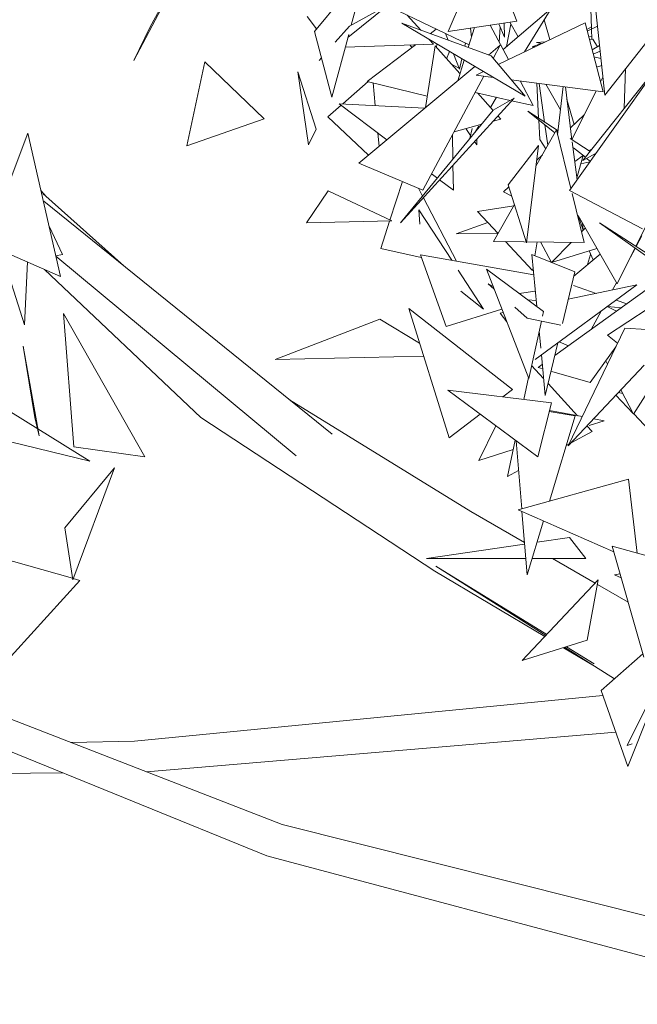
# Model space of a CAD drawing. Header units: millimetres. Extents: x -14485 to 13127, y -18923 to 3272.
# Tile 41 of 119: x 10475 to 10651, y 1965 to 2245. Entities that reach past the tile are written whole.
import ezdxf

# ---------------------------------------------------------------- set-up
doc = ezdxf.new("R2010")
doc.units = ezdxf.units.MM
doc.layers.add('G-IMPT', color=7, linetype='Continuous', lineweight=5)

# ---------------------------------------------------------------- blocks, each defined once
blk = doc.blocks.new('ÁRVORES ORNAMENTAIS - Pequeno e Médio Porte - Ipê-roxo-2865575-CORTE_CALÇADA')
at = {"layer": 'G-IMPT', "color": 253, "true_color": 0xaaaaaa}
for p, q in [((6856.63, 2241.16), (6867.52, 2266.41)), ((6876.11, 2244.16), (6867.52, 2266.41)), ((6818.73, 2241.19), (6831.56, 2256.7)), ((6829.16, 2243.02), (6832.64, 2255.94)), ((6896.96, 2250.59), (6897.29, 2242)), ((6901.06, 2223.14), (6898.11, 2251.08)), ((6776.11, 2249.26), (6767.53, 2232.95)), ((6775.74, 2249.01), (6772.09, 2242.53)), ((6828.22, 2239.52), (6839.85, 2248.89)), ((6828.61, 2242.71), (6839.85, 2248.89)), ((6862.55, 2237.42), (6840.48, 2247.98)), ((6885.86, 2247.72), (6872.23, 2236.1)), ((6885.86, 2247.72), (6878.31, 2235.44)), ((6819.31, 2241.9), (6816.67, 2245.45)), ((6844.97, 2245.83), (6848.85, 2241.55)), ((6883.87, 2244.48), (6885.47, 2238.88)), ((6919.78, 2246.94), (6901.06, 2223.14)), ((6772.09, 2242.53), (6767.53, 2232.95)), ((6828.61, 2242.71), (6824.63, 2238.18)), ((6878.43, 2222.86), (6843.45, 2243.52)), ((6843.45, 2243.52), (6868.78, 2234.28)), ((6851.55, 2240.57), (6853.26, 2241.86)), ((6876.11, 2244.16), (6856.63, 2241.16)), ((6864.08, 2242.31), (6862.3, 2236.64)), ((6863.01, 2242.14), (6863.23, 2239.6)), ((6873.76, 2233.25), (6868.53, 2242.99)), ((6870.83, 2231.84), (6895.45, 2243.67)), ((6870.97, 2243.37), (6872.62, 2239.58)), ((6871.38, 2242.44), (6871.13, 2238.15)), ((6872.55, 2243.61), (6872.62, 2239.58)), ((6873.16, 2236.89), (6874.39, 2243.31)), ((6874.08, 2243.85), (6876.47, 2239.71)), ((6900.55, 2224.09), (6895.45, 2243.67)), ((6897.27, 2242.48), (6895.94, 2241.8)), ((6898.99, 2242.72), (6896.06, 2241.33)), ((6897.29, 2241.91), (6897.41, 2238.96)), ((6818.73, 2241.19), (6823.65, 2222.55)), ((6823.65, 2222.55), (6828.44, 2240.36)), ((6851.22, 2238.93), (6852.45, 2237.57)), ((6855.85, 2240.62), (6856.6, 2238.72)), ((6923.48, 2240.74), (6894.83, 2204.64)), ((6897.38, 2239.69), (6896.47, 2239.77)), ((6896.69, 2238.92), (6897.69, 2238.97)), ((6897.69, 2238.97), (6898.95, 2236.86)), ((6852.45, 2237.57), (6827.46, 2236.72)), ((6833.66, 2227.05), (6847.36, 2237.4)), ((6846.32, 2236.62), (6845.83, 2237.35)), ((6852.91, 2237.1), (6850.23, 2219.62)), ((6852.91, 2237.1), (6859.98, 2229.24)), ((6853.31, 2236.66), (6853.42, 2237.63)), ((6853.42, 2237.63), (6853.32, 2236.64)), ((6861.55, 2237.89), (6861.34, 2236.99)), ((6868.1, 2234.52), (6871.41, 2237.29)), ((6871.41, 2237.29), (6869.41, 2233.53)), ((6880.48, 2236.84), (6882.99, 2237.76)), ((6880.48, 2236.84), (6881.25, 2236.85)), ((6881.69, 2238.09), (6884.11, 2238.23)), ((6881.69, 2238.09), (6883.1, 2237.74)), ((6897.44, 2236.02), (6899.57, 2237.21)), ((6820.71, 2233.69), (6820.06, 2232.95)), ((6856.17, 2233.47), (6856.97, 2235.53)), ((6858.11, 2234.86), (6859.8, 2230.55)), ((6860.5, 2233.45), (6859.8, 2230.55)), ((6878.43, 2222.86), (6868.78, 2234.28)), ((6899.74, 2235.62), (6897.77, 2234.77)), ((6897.97, 2234), (6899.96, 2233.5)), ((6787.63, 2232.6), (6782.56, 2208.76)), ((6804.46, 2216.41), (6787.63, 2232.6)), ((6831.3, 2203.83), (6864.19, 2231.27)), ((6859.7, 2230.81), (6857.57, 2231.92)), ((6861.17, 2233.05), (6859.34, 2227.22)), ((6891.02, 2196.09), (6915.82, 2230.85)), ((6900.17, 2231.53), (6898.74, 2231.04)), ((6906.56, 2219.41), (6906.9, 2230.58)), ((6813.98, 2229.73), (6817.06, 2209.05)), ((6813.98, 2229.73), (6819.2, 2213.5)), ((6866.74, 2228.53), (6849.49, 2196.25)), ((6864.53, 2228.82), (6866.63, 2229.83)), ((6869.43, 2228.17), (6864.53, 2228.82)), ((6900.41, 2228.09), (6899.82, 2226.9)), ((6833.98, 2226.97), (6826.73, 2220.66)), ((6850.72, 2222.83), (6833.66, 2227.05)), ((6835.36, 2226.63), (6835.97, 2220.18)), ((6900.55, 2224.09), (6874.5, 2227.51)), ((6880.76, 2220.19), (6877.02, 2227.18)), ((6881.8, 2226.55), (6882.29, 2216.59)), ((6882.47, 2226.46), (6883.96, 2215.51)), ((6884.3, 2226.22), (6888.5, 2218.98)), ((6887.68, 2211.92), (6889.26, 2225.57)), ((6891.74, 2210.49), (6889.86, 2225.49)), ((6875.32, 2222.32), (6843.13, 2186.95)), ((6874.21, 2221.67), (6864.26, 2223.9)), ((6864.91, 2223.76), (6869.37, 2218.79)), ((6870.37, 2222.53), (6868.6, 2219.65)), ((6875.32, 2222.32), (6869.42, 2218.84)), ((6898.56, 2224.35), (6891.74, 2210.52)), ((6826.28, 2220.26), (6822.55, 2217.02)), ((6839.24, 2210.46), (6825.69, 2220.71)), ((6850.03, 2219.45), (6825.69, 2220.71)), ((6880.76, 2220.19), (6874.63, 2221.57)), ((6890.3, 2221.95), (6892.34, 2214.82)), ((6822.55, 2217.02), (6834.02, 2206.1)), ((6843.13, 2186.95), (6869.42, 2218.84)), ((6870.73, 2217.28), (6871.55, 2216.36)), ((6886.85, 2212.46), (6879.18, 2218.6)), ((6879.18, 2218.6), (6887.81, 2213.03)), ((6891.32, 2213.85), (6895.21, 2217.57)), ((6804.46, 2216.41), (6782.56, 2208.76)), ((6858.32, 2212.77), (6866.17, 2214.9)), ((6865.35, 2214.38), (6864.2, 2212.52)), ((6869.35, 2215.76), (6871.55, 2216.36)), ((6882.32, 2216.08), (6882.59, 2210.6)), ((6884.08, 2214.68), (6884.86, 2208.93)), ((6725.59, 2180.98), (6737.46, 2212.41)), ((6737.46, 2212.41), (6746.65, 2171.76)), ((6817.06, 2209.05), (6819.2, 2213.5)), ((6836.71, 2212.37), (6837.06, 2208.64)), ((6857.98, 2204.96), (6857.87, 2211.92)), ((6863, 2211.7), (6861.68, 2213.68)), ((6862.8, 2210.81), (6863.44, 2213.65)), ((6887.33, 2213.32), (6881.53, 2203.01)), ((6891.44, 2196.68), (6887.33, 2213.32)), ((6864.78, 2209.05), (6864.13, 2210.03)), ((6864.78, 2209.05), (6864.78, 2210.74)), ((6873.61, 2197.74), (6882.25, 2208.91)), ((6882.25, 2208.91), (6878.89, 2181.3)), ((6882.59, 2210.6), (6884.29, 2207.92)), ((6891.19, 2210.84), (6896.86, 2207.19)), ((6893.17, 2199.1), (6891.82, 2209.86)), ((6895.53, 2205.52), (6892.16, 2208.22)), ((6881.74, 2204.7), (6883.34, 2206.23)), ((6894.87, 2206.05), (6892.51, 2204.36)), ((6894.87, 2206.04), (6893.09, 2199.71)), ((6898.58, 2206.69), (6894.83, 2204.64)), ((6897.36, 2207.82), (6896.66, 2207.32)), ((6831.3, 2203.83), (6849.49, 2196.25)), ((6858.12, 2196.17), (6858, 2203.3)), ((6894.22, 2203.71), (6896.84, 2204.25)), ((6896.94, 2204.39), (6895.9, 2205.22)), ((6853.57, 2199.61), (6851.95, 2200.84)), ((6843.64, 2198.69), (6840.11, 2187.71)), ((6858.12, 2196.17), (6854.21, 2199.13)), ((6872.33, 2195.71), (6873.8, 2197.12)), ((6873.61, 2197.74), (6878.89, 2181.3)), ((6741.14, 2196.12), (6742.66, 2194.38)), ((6764.67, 2174.77), (6741.71, 2195.23)), ((6822.58, 2195.97), (6816.5, 2186.92)), ((6822.58, 2195.97), (6840.61, 2187.47)), ((6849.37, 2194.52), (6848.18, 2196.79)), ((6872.33, 2195.71), (6874.65, 2194.49)), ((6891.02, 2196.09), (6911.76, 2185.27)), ((6895.23, 2181.36), (6891.8, 2195.23)), ((6741.97, 2193.12), (6823.75, 2127.02)), ((6859.01, 2176.09), (6849.6, 2194.07)), ((6864.93, 2190.13), (6875.21, 2191.76)), ((6875.41, 2192.12), (6869.53, 2181.68)), ((6848.61, 2186.58), (6848.31, 2190.66)), ((6857.66, 2176.33), (6848.31, 2190.66)), ((6870.78, 2183.9), (6864.93, 2190.13)), ((6893.47, 2189.05), (6904.54, 2169.62)), ((6893.61, 2188.82), (6894.89, 2184.84)), ((6914.53, 2189.69), (6909.87, 2180.32)), ((6747.26, 2177.97), (6743.44, 2185.97)), ((6816.5, 2186.92), (6840.61, 2187.47)), ((6840.03, 2187.46), (6837.51, 2179.64)), ((6858.9, 2183.82), (6867.88, 2187)), ((6894.95, 2184.91), (6894.71, 2186.89)), ((6916.29, 2176.2), (6899.57, 2186.91)), ((6899.57, 2186.91), (6932.48, 2163.48)), ((6870.74, 2183.95), (6858.9, 2183.82)), ((6895.51, 2185.47), (6894.47, 2184.41)), ((6911.58, 2183.21), (6909.97, 2180.25)), ((6725.59, 2180.98), (6746.65, 2171.76)), ((6895.23, 2181.36), (6869.53, 2181.68)), ((6880.58, 2173.47), (6872.91, 2181.64)), ((6881.24, 2177.58), (6881.88, 2181.52)), ((6885.97, 2175.67), (6882.82, 2181.51)), ((6891.52, 2181.4), (6885.92, 2175.69)), ((6736.49, 2158.03), (6729.74, 2179.16)), ((6747.26, 2177.97), (6745.32, 2177.62)), ((6745.36, 2177.48), (6813.48, 2120.87)), ((6849.02, 2177.14), (6837.51, 2179.64)), ((6856.04, 2157.56), (6848.74, 2177.91)), ((6880.89, 2172.21), (6848.74, 2177.91)), ((6892.51, 2173.03), (6880.35, 2177.94)), ((6881.75, 2163.25), (6880.35, 2177.94)), ((6885.92, 2175.69), (6898.82, 2179.67)), ((6892.23, 2171.84), (6899.73, 2178.06)), ((6897.03, 2177.97), (6896.19, 2175.13)), ((6896.57, 2178.97), (6897.74, 2176.41)), ((6909.59, 2179.77), (6904.54, 2169.62)), ((6909.68, 2179.71), (6908.34, 2177.25)), ((6737.3, 2175.85), (6736.49, 2158.03)), ((6786.53, 2131.71), (6742.12, 2173.74)), ((6866.69, 2162.47), (6859.5, 2173.5)), ((6883.66, 2161.83), (6867.49, 2173.77)), ((6867.49, 2173.77), (6879.46, 2142.84)), ((6880.58, 2173.47), (6880.7, 2174.21)), ((6918.95, 2172.39), (6886.86, 2149.3)), ((6892.51, 2173.03), (6889.02, 2158.38)), ((6867.99, 2169.62), (6869.38, 2168.89)), ((6867.99, 2169.62), (6869.67, 2168.15)), ((6910.13, 2169.32), (6881.32, 2148.21)), ((6890.68, 2165.32), (6910.13, 2169.32)), ((6898.62, 2166.95), (6892.18, 2169.18)), ((6904.36, 2169.93), (6903.26, 2167.91)), ((6860.2, 2167.53), (6866.69, 2162.47)), ((6876.77, 2166.92), (6881.33, 2167.59)), ((6881.59, 2164.93), (6879.19, 2165.14)), ((6907.26, 2163.97), (6904.25, 2165.01)), ((6770.63, 2120.63), (6747.51, 2161.26)), ((6747.51, 2161.26), (6750.47, 2123.44)), ((6874.87, 2139.66), (6845.43, 2162.69)), ((6845.43, 2162.69), (6856.9, 2125.99)), ((6856.04, 2157.56), (6871.86, 2162.48)), ((6871.39, 2161.36), (6872.23, 2161.53)), ((6871.39, 2161.36), (6873.24, 2158.91)), ((6875.54, 2163.01), (6879.04, 2159.95)), ((6883.66, 2161.83), (6883.36, 2160.45)), ((6900, 2161.89), (6897.19, 2156.73)), ((6904.37, 2161.9), (6901.76, 2163.18)), ((6905.74, 2162.88), (6901.8, 2163.22)), ((6913.32, 2162.67), (6901.81, 2155.13)), ((6807.57, 2148.23), (6837.22, 2159.63)), ((6848.5, 2152.87), (6837.22, 2159.63)), ((6888.59, 2157.93), (6879.04, 2159.95)), ((6883.06, 2159.1), (6879.46, 2142.84)), ((6882.89, 2151.37), (6882.42, 2156.22)), ((6890.67, 2123.7), (6906.73, 2157.12)), ((6904.65, 2152.78), (6901.81, 2155.13)), ((6912.9, 2156.71), (6906.73, 2157.12)), ((6887.72, 2152.9), (6884.16, 2137.99)), ((6888.09, 2153.17), (6890.71, 2152.07)), ((6740.69, 2126.57), (6736.14, 2151.98)), ((6739.45, 2131.76), (6736.14, 2151.98)), ((6896.91, 2141.66), (6904.15, 2151.75)), ((6849.66, 2149.15), (6807.57, 2148.23)), ((6883.33, 2146.76), (6882.16, 2145.91)), ((6884.16, 2137.99), (6883.07, 2149.49)), ((6901.8, 2146.86), (6901.31, 2147.79)), ((6880.28, 2146.53), (6883.71, 2142.78)), ((6883.44, 2145.54), (6882.16, 2145.91)), ((6896.91, 2141.66), (6886.01, 2144.8)), ((6912.17, 2146.54), (6890.67, 2123.7)), ((6879.38, 2143.05), (6878.08, 2136.89)), ((6884.99, 2141.38), (6893.33, 2132.24)), ((6915.96, 2143.4), (6909.19, 2132.67)), ((6721.6, 2140.07), (6755.02, 2119.33)), ((6882.04, 2120.57), (6856.51, 2139.5)), ((6856.51, 2139.5), (6885.92, 2135.94)), ((6874.87, 2139.66), (6872.16, 2137.6)), ((6906.14, 2138.53), (6904.9, 2138.81)), ((6909.19, 2132.67), (6905.6, 2139.56)), ((6863.09, 2105.07), (6811.68, 2136.78)), ((6882.04, 2120.57), (6885.92, 2135.94)), ((6909.04, 2132.96), (6904.22, 2138.09)), ((6892.6, 2132.24), (6885.29, 2133.43)), ((6894.66, 2132), (6885.36, 2133.72)), ((6740.69, 2126.57), (6739.45, 2131.76)), ((6852.83, 2088.16), (6786.53, 2131.71)), ((6865.7, 2132.68), (6856.9, 2125.99)), ((6892.6, 2132.24), (6885.33, 2108.02)), ((6896.64, 2129.5), (6900.88, 2130.84)), ((6900.88, 2130.84), (6897.91, 2131.39)), ((6924.09, 2116.92), (6909.24, 2132.75)), ((6865.35, 2119.56), (6870.16, 2129.37)), ((6891.51, 2124.6), (6897.44, 2127.74)), ((6895.98, 2129.34), (6897.44, 2127.74)), ((6755.02, 2119.33), (6723.73, 2126.95)), ((6875.62, 2125.32), (6873.44, 2115.02)), ((6877.48, 2105.84), (6875.88, 2125.13)), ((6770.63, 2120.63), (6750.47, 2123.44)), ((6865.35, 2119.56), (6875.06, 2122.64)), ((6890.08, 2123.84), (6890.96, 2124.3)), ((6747.96, 2100.42), (6762.04, 2117.51)), ((6762.04, 2117.51), (6750.17, 2085.68)), ((6873.44, 2115.02), (6876.58, 2116.68)), ((6907.78, 2114.29), (6876.49, 2105.56)), ((6907.78, 2114.29), (6910.25, 2093.33)), ((6878.27, 2096.33), (6863.09, 2105.07)), ((6876.49, 2105.56), (6903.61, 2093.68)), ((6879.04, 2087.1), (6877.54, 2105.09)), ((6883.64, 2102.42), (6879.04, 2087.1)), ((6747.96, 2100.42), (6750.17, 2085.68)), ((6881.83, 2096.39), (6891.07, 2097.74)), ((6895.63, 2091.77), (6891.07, 2097.74)), ((6850.52, 2091.8), (6878.31, 2095.87)), ((6903.15, 2095.31), (6912.08, 2063.77)), ((6903.15, 2095.31), (6924.68, 2089.31)), ((6727.56, 2092.51), (6750.1, 2086.15)), ((6878.65, 2091.78), (6850.52, 2091.8)), ((6895.63, 2091.77), (6880.44, 2091.78)), ((6898.33, 2084.78), (6886.19, 2091.77)), ((6884.01, 2069.64), (6852.83, 2088.16)), ((6884.57, 2070.22), (6853.15, 2089.64)), ((6884.32, 2069.96), (6853.15, 2089.64)), ((6721.82, 2052.09), (6752.13, 2085.58)), ((6750.32, 2086.09), (6752.13, 2085.58)), ((6899.2, 2085.7), (6877.65, 2062.9)), ((6896.06, 2068.58), (6899.2, 2085.7)), ((6905.38, 2087.43), (6903.83, 2087.1)), ((6905.69, 2086.32), (6903.83, 2087.1)), ((6907.65, 2079.42), (6898.96, 2084.42)), ((6896.06, 2068.58), (6877.65, 2062.9)), ((6898.09, 2061.27), (6889.3, 2066.49)), ((6903.79, 2057.68), (6889.65, 2066.6)), ((6897.99, 2061.93), (6890.17, 2066.76)), ((6805.2, 2007.45), (6665.72, 2064.25)), ((6900.01, 2054.36), (6911.81, 2064.72)), ((6809.55, 2016.33), (6700.78, 2058.6)), ((6907.36, 2038.76), (6915.58, 2055.27)), ((6767.69, 2039.99), (6900.52, 2052.91)), ((6900.01, 2054.36), (6907.61, 2032.81)), ((6914.14, 2049.12), (6907.61, 2032.81)), ((6771.12, 2031.26), (6904.18, 2042.54)), ((6767.69, 2039.99), (6749.65, 2039.6)), ((6907.36, 2038.76), (6908.8, 2039.21)), ((6747.36, 2031), (6716.2, 2030.7)), ((6999.53, 1968.72), (6809.55, 2016.33)), ((6994.49, 1957.06), (6805.2, 2007.45))]:
    blk.add_line(p, q, dxfattribs=at)

msp = doc.modelspace()

# ---------------------------------------------------------------- block references
at = {"layer": 'G-IMPT', "color": 253, "true_color": 0xaaaaaa}
msp.add_blockref('ÁRVORES ORNAMENTAIS - Pequeno e Médio Porte - Ipê-roxo-2865575-CORTE_CALÇADA', (3740.319, 0), dxfattribs=at)

doc.saveas('drawing.dxf')
